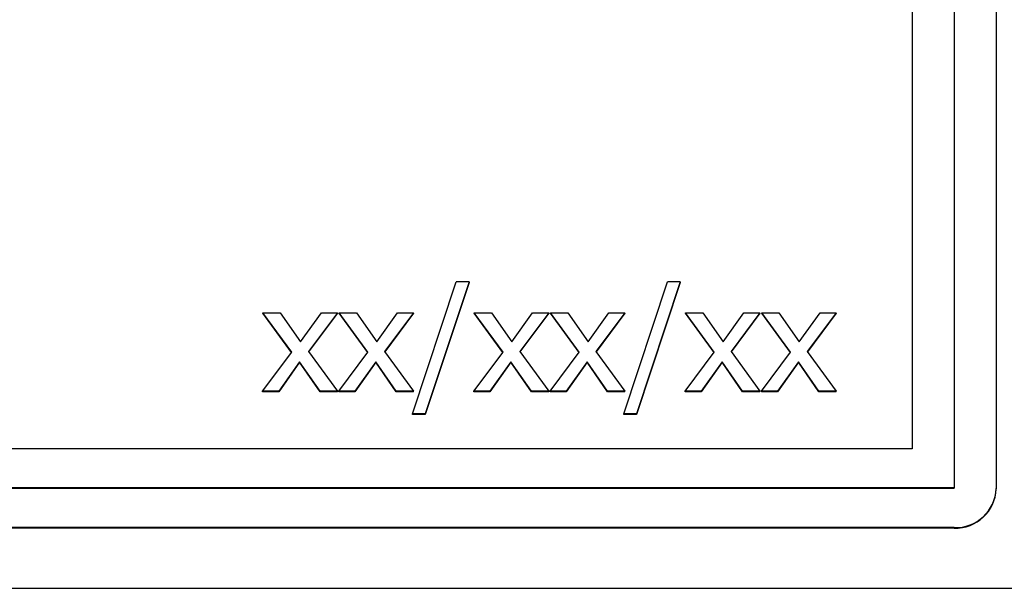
# Model space of a CAD drawing. Header units: inches. Extents: x 0.6 to 16.3, y 0.2 to 11.5.
# Tile 17 of 33: x 5.026 to 5.495, y 7.078 to 7.348. Entities that reach past the tile are written whole.
import ezdxf

# ---------------------------------------------------------------- set-up
doc = ezdxf.new("R2010")
doc.units = ezdxf.units.IN
doc.header["$MEASUREMENT"] = 0

msp = doc.modelspace()

# ---------------------------------------------------------------- linework, layer by layer
at = {"color": 7, "linetype": 'Continuous', "lineweight": 25}
for p, q in [((5.47144, 7.63263), (5.47144, 7.12538)), ((5.49144, 7.63239), (5.49144, 7.12515)), ((5.45144, 7.61396), (5.45144, 7.14406)), ((5.2134, 7.16065), (5.23418, 7.22348)), ((5.24032, 7.22348), (5.21945, 7.16065)), ((5.24032, 7.22324), (5.21945, 7.16041)), ((5.24032, 7.22348), (5.23418, 7.22348)), ((5.24032, 7.22348), (5.24032, 7.22324)), ((5.31405, 7.16065), (5.33484, 7.22348)), ((5.34098, 7.22348), (5.32011, 7.16065)), ((5.34098, 7.22324), (5.32011, 7.16041)), ((5.34098, 7.22348), (5.33484, 7.22348)), ((5.34098, 7.22348), (5.34098, 7.22324)), ((5.15587, 7.18999), (5.14213, 7.20883)), ((5.14213, 7.20883), (5.15038, 7.20883)), ((5.14213, 7.20859), (5.14213, 7.20883)), ((5.15578, 7.18987), (5.14213, 7.20859)), ((5.15038, 7.20883), (5.16006, 7.19491)), ((5.16006, 7.19491), (5.16996, 7.20883)), ((5.17761, 7.20883), (5.16382, 7.19039)), ((5.17761, 7.20859), (5.16391, 7.19027)), ((5.16996, 7.20883), (5.17761, 7.20883)), ((5.17761, 7.20859), (5.17761, 7.20883)), ((5.19217, 7.18999), (5.17843, 7.20883)), ((5.17843, 7.20883), (5.18669, 7.20883)), ((5.17843, 7.20859), (5.17843, 7.20883)), ((5.19209, 7.18987), (5.17843, 7.20859)), ((5.18669, 7.20883), (5.19637, 7.19491)), ((5.19637, 7.19491), (5.20626, 7.20883)), ((5.21391, 7.20883), (5.20013, 7.19039)), ((5.21391, 7.20859), (5.20022, 7.19027)), ((5.20626, 7.20883), (5.21391, 7.20883)), ((5.21391, 7.20859), (5.21391, 7.20883)), ((5.25653, 7.18999), (5.24278, 7.20883)), ((5.24278, 7.20883), (5.25104, 7.20883)), ((5.24278, 7.20859), (5.24278, 7.20883)), ((5.25644, 7.18987), (5.24278, 7.20859)), ((5.25104, 7.20883), (5.26072, 7.19491)), ((5.26072, 7.19491), (5.27062, 7.20883)), ((5.27827, 7.20883), (5.26448, 7.19039)), ((5.27827, 7.20859), (5.26457, 7.19027)), ((5.27062, 7.20883), (5.27827, 7.20883)), ((5.27827, 7.20859), (5.27827, 7.20883)), ((5.29283, 7.18999), (5.27909, 7.20883)), ((5.27909, 7.20883), (5.28734, 7.20883)), ((5.27909, 7.20859), (5.27909, 7.20883)), ((5.29275, 7.18987), (5.27909, 7.20859)), ((5.28734, 7.20883), (5.29703, 7.19491)), ((5.29703, 7.19491), (5.30692, 7.20883)), ((5.31457, 7.20883), (5.30079, 7.19039)), ((5.31457, 7.20859), (5.30087, 7.19027)), ((5.30692, 7.20883), (5.31457, 7.20883)), ((5.31457, 7.20859), (5.31457, 7.20883)), ((5.35719, 7.18999), (5.34344, 7.20883)), ((5.34344, 7.20883), (5.3517, 7.20883)), ((5.34344, 7.20859), (5.34344, 7.20883)), ((5.3571, 7.18987), (5.34344, 7.20859)), ((5.3517, 7.20883), (5.36138, 7.19491)), ((5.36138, 7.19491), (5.37128, 7.20883)), ((5.37893, 7.20883), (5.36514, 7.19039)), ((5.37893, 7.20859), (5.36523, 7.19027)), ((5.37128, 7.20883), (5.37893, 7.20883)), ((5.37893, 7.20859), (5.37893, 7.20883)), ((5.39349, 7.18999), (5.37975, 7.20883)), ((5.37975, 7.20883), (5.388, 7.20883)), ((5.37975, 7.20859), (5.37975, 7.20883)), ((5.3934, 7.18987), (5.37975, 7.20859)), ((5.388, 7.20883), (5.39768, 7.19491)), ((5.39768, 7.19491), (5.40758, 7.20883)), ((5.41523, 7.20883), (5.40145, 7.19039)), ((5.41523, 7.20859), (5.40153, 7.19027)), ((5.40758, 7.20883), (5.41523, 7.20883)), ((5.41523, 7.20859), (5.41523, 7.20883)), ((5.142, 7.17147), (5.15587, 7.18999)), ((5.16382, 7.19039), (5.17761, 7.17147)), ((5.1783, 7.17147), (5.19217, 7.18999)), ((5.20013, 7.19039), (5.21391, 7.17147)), ((5.24266, 7.17147), (5.25653, 7.18999)), ((5.26448, 7.19039), (5.27827, 7.17147)), ((5.27896, 7.17147), (5.29283, 7.18999)), ((5.30079, 7.19039), (5.31457, 7.17147)), ((5.34331, 7.17147), (5.35719, 7.18999)), ((5.36514, 7.19039), (5.37893, 7.17147)), ((5.37962, 7.17147), (5.39349, 7.18999)), ((5.40145, 7.19039), (5.41523, 7.17147)), ((5.15963, 7.18551), (5.14965, 7.17147)), ((5.15963, 7.18527), (5.14965, 7.17123)), ((5.16935, 7.17147), (5.15963, 7.18551)), ((5.15963, 7.18527), (5.15963, 7.18551)), ((5.16935, 7.17123), (5.15963, 7.18527)), ((5.19593, 7.18551), (5.18595, 7.17147)), ((5.19593, 7.18527), (5.18595, 7.17123)), ((5.19593, 7.18527), (5.19593, 7.18551)), ((5.20566, 7.17147), (5.19593, 7.18551)), ((5.20566, 7.17123), (5.19593, 7.18527)), ((5.26029, 7.18551), (5.25031, 7.17147)), ((5.26029, 7.18527), (5.25031, 7.17123)), ((5.27001, 7.17147), (5.26029, 7.18551)), ((5.26029, 7.18527), (5.26029, 7.18551)), ((5.27001, 7.17123), (5.26029, 7.18527)), ((5.29659, 7.18551), (5.28661, 7.17147)), ((5.29659, 7.18527), (5.28661, 7.17123)), ((5.29659, 7.18527), (5.29659, 7.18551)), ((5.30632, 7.17147), (5.29659, 7.18551)), ((5.30632, 7.17123), (5.29659, 7.18527)), ((5.36095, 7.18551), (5.35096, 7.17147)), ((5.36095, 7.18527), (5.35096, 7.17123)), ((5.37067, 7.17147), (5.36095, 7.18551)), ((5.36095, 7.18527), (5.36095, 7.18551)), ((5.37067, 7.17123), (5.36095, 7.18527)), ((5.39725, 7.18551), (5.38727, 7.17147)), ((5.39725, 7.18527), (5.38727, 7.17123)), ((5.40698, 7.17147), (5.39725, 7.18551)), ((5.39725, 7.18527), (5.39725, 7.18551)), ((5.40698, 7.17123), (5.39725, 7.18527)), ((5.14965, 7.17147), (5.142, 7.17147)), ((5.142, 7.17123), (5.142, 7.17147)), ((5.14965, 7.17123), (5.142, 7.17123)), ((5.14965, 7.17123), (5.14965, 7.17147)), ((5.17761, 7.17147), (5.16935, 7.17147)), ((5.16935, 7.17123), (5.16935, 7.17147)), ((5.17761, 7.17123), (5.16935, 7.17123)), ((5.17761, 7.17123), (5.17761, 7.17147)), ((5.18595, 7.17147), (5.1783, 7.17147)), ((5.1783, 7.17123), (5.1783, 7.17147)), ((5.18595, 7.17123), (5.1783, 7.17123)), ((5.18595, 7.17123), (5.18595, 7.17147)), ((5.20566, 7.17123), (5.20566, 7.17147)), ((5.21391, 7.17147), (5.20566, 7.17147)), ((5.21391, 7.17123), (5.20566, 7.17123)), ((5.21391, 7.17123), (5.21391, 7.17147)), ((5.25031, 7.17147), (5.24266, 7.17147)), ((5.24266, 7.17123), (5.24266, 7.17147)), ((5.25031, 7.17123), (5.24266, 7.17123)), ((5.25031, 7.17123), (5.25031, 7.17147)), ((5.27827, 7.17147), (5.27001, 7.17147)), ((5.27001, 7.17123), (5.27001, 7.17147)), ((5.27827, 7.17123), (5.27001, 7.17123)), ((5.27827, 7.17123), (5.27827, 7.17147)), ((5.28661, 7.17147), (5.27896, 7.17147)), ((5.27896, 7.17123), (5.27896, 7.17147)), ((5.28661, 7.17123), (5.27896, 7.17123)), ((5.28661, 7.17123), (5.28661, 7.17147)), ((5.30632, 7.17123), (5.30632, 7.17147)), ((5.31457, 7.17147), (5.30632, 7.17147)), ((5.31457, 7.17123), (5.30632, 7.17123)), ((5.31457, 7.17123), (5.31457, 7.17147)), ((5.35096, 7.17147), (5.34331, 7.17147)), ((5.34331, 7.17123), (5.34331, 7.17147)), ((5.35096, 7.17123), (5.34331, 7.17123)), ((5.35096, 7.17123), (5.35096, 7.17147)), ((5.37893, 7.17147), (5.37067, 7.17147)), ((5.37067, 7.17123), (5.37067, 7.17147)), ((5.37893, 7.17123), (5.37067, 7.17123)), ((5.37893, 7.17123), (5.37893, 7.17147)), ((5.38727, 7.17147), (5.37962, 7.17147)), ((5.37962, 7.17123), (5.37962, 7.17147)), ((5.38727, 7.17123), (5.37962, 7.17123)), ((5.38727, 7.17123), (5.38727, 7.17147)), ((5.41523, 7.17147), (5.40698, 7.17147)), ((5.40698, 7.17123), (5.40698, 7.17147)), ((5.41523, 7.17123), (5.40698, 7.17123)), ((5.41523, 7.17123), (5.41523, 7.17147)), ((5.2134, 7.16041), (5.2134, 7.16065)), ((5.21945, 7.16065), (5.2134, 7.16065)), ((5.21945, 7.16041), (5.2134, 7.16041)), ((5.21945, 7.16041), (5.21945, 7.16065)), ((5.31405, 7.16041), (5.31405, 7.16065)), ((5.32011, 7.16065), (5.31405, 7.16065)), ((5.32011, 7.16041), (5.31405, 7.16041)), ((5.32011, 7.16041), (5.32011, 7.16065)), ((5.45144, 7.14406), (3.86477, 7.14406)), ((5.47144, 7.12538), (3.84477, 7.12538)), ((5.47144, 7.12515), (3.84477, 7.12515)), ((5.47144, 7.12515), (5.47144, 7.12538)), ((5.49144, 7.12515), (5.49144, 7.12491)), ((5.47144, 7.10647), (3.84477, 7.10647)), ((5.47144, 7.10623), (3.84477, 7.10623)), ((5.47144, 7.10623), (5.47144, 7.10647)), ((3.70103, 7.07759), (5.61685, 7.07759))]:
    msp.add_line(p, q, dxfattribs=at)
for centre in [(5.47208, 7.12583), (5.47208, 7.12559)]:
    msp.add_arc(centre, 0.01937, 268.1002, 357.965, dxfattribs=at)

doc.saveas('drawing.dxf')
